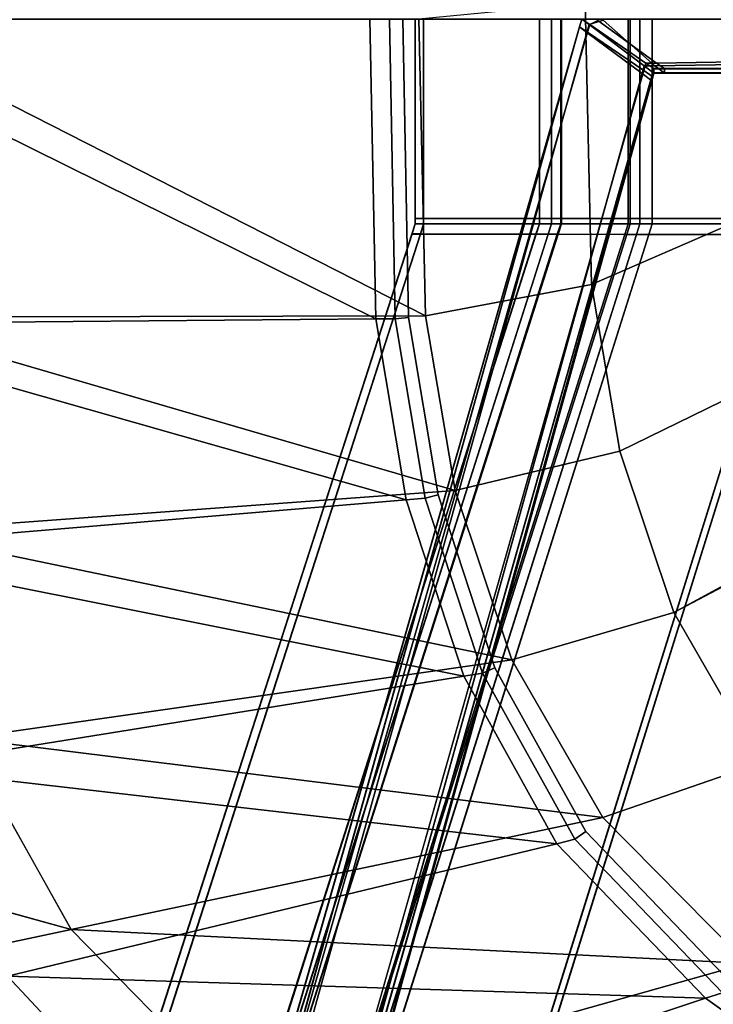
# Model space of a CAD drawing. Extents: x 0 to 1.55, y -0.75 to 0.
# Tile 16 of 77: x 0.35 to 0.43, y -0.5 to -0.38. Entities that reach past the tile are written whole.
import ezdxf

# ---------------------------------------------------------------- set-up
doc = ezdxf.new("R2010")
doc.units = 0
for name, color, linetype in [('L0_GESTELL_0', 7, 'CONTINUOUS'), ('L1_BECKEN_AUSSEN_0', 7, 'CONTINUOUS'), ('L2_BECKEN_INNEN_0', 7, 'CONTINUOUS')]:
    doc.layers.add(name, color=color, linetype=linetype)

msp = doc.modelspace()

# ---------------------------------------------------------------- linework, layer by layer
at = {"layer": 'L0_GESTELL_0', "color": 8}
for points, invisible_edges in [([(0.394484, -0.375, 0.009984), (0.394484, -0.39937, 0.008949), (0.394484, -0.39937, 0.009984), (0.394484, -0.375, 0.009984)], 9), ([(0.394484, -0.39937, 0.008949), (0.394484, -0.375, 0.009984), (0.394484, -0.375, 0.008949), (0.394484, -0.39937, 0.008949)], 9), ([(0.395505, -0.39937, 0.009984), (0.394484, -0.375, 0.009984), (0.394484, -0.39937, 0.009984), (0.395505, -0.39937, 0.009984)], 9), ([(0.394484, -0.375, 0.009984), (0.395505, -0.39937, 0.009984), (0.395505, -0.375, 0.009984), (0.394484, -0.375, 0.009984)], 9), ([(0.395505, -0.375), (0.394484, -0.39937), (0.394484, -0.375), (0.395505, -0.375)], 9), ([(0.394484, -0.39937), (0.395505, -0.375), (0.395505, -0.39937), (0.394484, -0.39937)], 9), ([(0.394484, -0.375, 0.008949), (0.394484, -0.39937, 0.00069), (0.394484, -0.39937, 0.008949), (0.394484, -0.375, 0.008949)], 9), ([(0.394484, -0.39937, 0.00069), (0.394484, -0.375, 0.008949), (0.394484, -0.375, 0.00069), (0.394484, -0.39937, 0.00069)], 9), ([(0.394484, -0.375, 0.00069), (0.394484, -0.39937), (0.394484, -0.39937, 0.00069), (0.394484, -0.375, 0.00069)], 9), ([(0.394484, -0.39937), (0.394484, -0.375, 0.00069), (0.394484, -0.375), (0.394484, -0.39937)], 9), ([(0.409652, -0.375), (0.395505, -0.39937), (0.395505, -0.375), (0.409652, -0.375)], 9), ([(0.395505, -0.39937), (0.409652, -0.375), (0.409652, -0.39937), (0.395505, -0.39937)], 9), ([(0.409652, -0.39937, 0.009984), (0.395505, -0.375, 0.009984), (0.395505, -0.39937, 0.009984), (0.409652, -0.39937, 0.009984)], 9), ([(0.395505, -0.375, 0.009984), (0.409652, -0.39937, 0.009984), (0.409652, -0.375, 0.009984), (0.395505, -0.375, 0.009984)], 9), ([(0.411156, -0.39937, 0.009984), (0.409652, -0.375, 0.009984), (0.409652, -0.39937, 0.009984), (0.411156, -0.39937, 0.009984)], 9), ([(0.409652, -0.375, 0.009984), (0.411156, -0.39937, 0.009984), (0.411156, -0.375, 0.009984), (0.409652, -0.375, 0.009984)], 9), ([(0.411156, -0.375), (0.409652, -0.39937), (0.409652, -0.375), (0.411156, -0.375)], 9), ([(0.409652, -0.39937), (0.411156, -0.375), (0.411156, -0.39937), (0.409652, -0.39937)], 9), ([(0.412361, -0.39937, 0.009984), (0.411156, -0.375, 0.009984), (0.411156, -0.39937, 0.009984), (0.412361, -0.39937, 0.009984)], 9), ([(0.411156, -0.375, 0.009984), (0.412361, -0.39937, 0.009984), (0.412361, -0.375, 0.009984), (0.411156, -0.375, 0.009984)], 9), ([(0.412261, -0.375), (0.411156, -0.39937), (0.411156, -0.375), (0.412261, -0.375)], 9), ([(0.411156, -0.39937), (0.412261, -0.375), (0.412261, -0.39937), (0.411156, -0.39937)], 9), ([(0.420505, -0.375), (0.412261, -0.39937), (0.412261, -0.375), (0.420505, -0.375)], 9), ([(0.412261, -0.39937), (0.420505, -0.375), (0.420505, -0.39937), (0.412261, -0.39937)], 9), ([(0.420756, -0.39937, 0.009984), (0.412361, -0.375, 0.009984), (0.412361, -0.39937, 0.009984), (0.420756, -0.39937, 0.009984)], 9), ([(0.412361, -0.375, 0.009984), (0.420756, -0.39937, 0.009984), (0.420756, -0.375, 0.009984), (0.412361, -0.375, 0.009984)], 9), ([(0.41484, -0.375, 0.093032), (0.414571, -0.375936, 0.093031), (0.414576, -0.375959, 0.133057), (0.41484, -0.375, 0.093032)], 8), ([(0.414839, -0.375, 0.091714), (0.415555, -0.376608, 0.091713), (0.414571, -0.375936, 0.091713), (0.414839, -0.375, 0.091714)], 9), ([(0.41484, -0.375, 0.093032), (0.414571, -0.375936, 0.091713), (0.414571, -0.375936, 0.093031), (0.41484, -0.375, 0.093032)], 9), ([(0.414571, -0.375936, 0.091713), (0.41484, -0.375, 0.093032), (0.414839, -0.375, 0.091714), (0.414571, -0.375936, 0.091713)], 9), ([(0.41484, -0.375, 0.093032), (0.414576, -0.375959, 0.133057), (0.414844, -0.375, 0.133057), (0.41484, -0.375, 0.093032)], 8), ([(0.415478, -0.376632, 0.135201), (0.414844, -0.375, 0.135202), (0.414576, -0.37596, 0.135202), (0.415478, -0.376632, 0.135201)], 9), ([(0.414844, -0.375, 0.135202), (0.414576, -0.375959, 0.133057), (0.414576, -0.37596, 0.135202), (0.414844, -0.375, 0.135202)], 9), ([(0.414576, -0.375959, 0.133057), (0.414844, -0.375, 0.135202), (0.414844, -0.375, 0.133057), (0.414576, -0.375959, 0.133057)], 9), ([(0.414839, -0.375, 0.091714), (0.416809, -0.375175, 0.091713), (0.415822, -0.375674, 0.091713), (0.414839, -0.375, 0.091714)], 9), ([(0.416809, -0.375175, 0.091713), (0.414839, -0.375, 0.091714), (0.775, -0.375, 0.091708), (0.416809, -0.375175, 0.091713)], 13), ([(0.415555, -0.376608, 0.091713), (0.414839, -0.375, 0.091714), (0.415822, -0.375674, 0.091713), (0.415555, -0.376608, 0.091713)], 9), ([(0.414844, -0.375, 0.135202), (0.417472, -0.375138, 0.135202), (0.775, -0.375, 0.135197), (0.414844, -0.375, 0.135202)], 11), ([(0.417472, -0.375138, 0.135202), (0.414844, -0.375, 0.135202), (0.415746, -0.375674, 0.135201), (0.417472, -0.375138, 0.135202)], 9), ([(0.414844, -0.375, 0.135202), (0.415478, -0.376632, 0.135201), (0.415746, -0.375674, 0.135201), (0.414844, -0.375, 0.135202)], 9), ([(0.422473, -0.380702, 0.135198), (0.417472, -0.375138, 0.135202), (0.415746, -0.375674, 0.135201), (0.422473, -0.380702, 0.135198)], 9), ([(0.416809, -0.375175, 0.091713), (0.422673, -0.380372, 0.091709), (0.415822, -0.375674, 0.091713), (0.416809, -0.375175, 0.091713)], 9), ([(0.416809, -0.375175, 0.091713), (0.775, -0.375, 0.091708), (0.423989, -0.380372, 0.091709), (0.416809, -0.375175, 0.091713)], 9), ([(0.422673, -0.380372, 0.091709), (0.416809, -0.375175, 0.091713), (0.423989, -0.380372, 0.091709), (0.422673, -0.380372, 0.091709)], 9), ([(0.775, -0.375, 0.135197), (0.417472, -0.375138, 0.135202), (0.423791, -0.380702, 0.135198), (0.775, -0.375, 0.135197)], 9), ([(0.417472, -0.375138, 0.135202), (0.422473, -0.380702, 0.135198), (0.423791, -0.380702, 0.135198), (0.417472, -0.375138, 0.135202)], 9), ([(0.421955, -0.375), (0.420505, -0.39937), (0.420505, -0.375), (0.421955, -0.375)], 9), ([(0.420505, -0.39937), (0.421955, -0.375), (0.421955, -0.39937), (0.420505, -0.39937)], 9), ([(0.421955, -0.39937, 0.009984), (0.420756, -0.375, 0.009984), (0.420756, -0.39937, 0.009984), (0.421955, -0.39937, 0.009984)], 9), ([(0.420756, -0.375, 0.009984), (0.421955, -0.39937, 0.009984), (0.421955, -0.375, 0.009984), (0.420756, -0.375, 0.009984)], 9), ([(0.423465, -0.375), (0.421955, -0.39937), (0.421955, -0.375), (0.423465, -0.375)], 9), ([(0.421955, -0.39937), (0.423465, -0.375), (0.423465, -0.39937), (0.421955, -0.39937)], 9), ([(0.423465, -0.39937, 0.009984), (0.421955, -0.375, 0.009984), (0.421955, -0.39937, 0.009984), (0.423465, -0.39937, 0.009984)], 9), ([(0.421955, -0.375, 0.009984), (0.423465, -0.39937, 0.009984), (0.423465, -0.375, 0.009984), (0.421955, -0.375, 0.009984)], 9), ([(0.441202, -0.39937, 0.009984), (0.423465, -0.375, 0.009984), (0.423465, -0.39937, 0.009984), (0.441202, -0.39937, 0.009984)], 9), ([(0.423465, -0.375, 0.009984), (0.441202, -0.39937, 0.009984), (0.441202, -0.375, 0.009984), (0.423465, -0.375, 0.009984)], 9), ([(0.441202, -0.375), (0.423465, -0.39937), (0.423465, -0.375), (0.441202, -0.375)], 9), ([(0.423465, -0.39937), (0.441202, -0.375), (0.441202, -0.39937), (0.423465, -0.39937)], 9), ([(0.424966, -0.381587, 0.135197), (0.775, -0.375, 0.135197), (0.423791, -0.380702, 0.135198), (0.424966, -0.381587, 0.135197)], 9), ([(0.775, -0.375, 0.091708), (0.424961, -0.381043, 0.091708), (0.423989, -0.380372, 0.091709), (0.775, -0.375, 0.091708)], 9), ([(0.424961, -0.381043, 0.091708), (0.775, -0.375, 0.091708), (0.775, -0.381043, 0.091708), (0.424961, -0.381043, 0.091708)], 9), ([(0.775, -0.375, 0.135197), (0.424966, -0.381587, 0.135197), (0.775, -0.381587, 0.135197), (0.775, -0.375, 0.135197)], 9), ([(0.414571, -0.375936, 0.093031), (0.347612, -0.609305, 0.09169), (0.347613, -0.609492, 0.093008), (0.414571, -0.375936, 0.093031)], 8), ([(0.414571, -0.375936, 0.091713), (0.347612, -0.609305, 0.09169), (0.414571, -0.375936, 0.093031), (0.414571, -0.375936, 0.091713)], 8), ([(0.414571, -0.375936, 0.091713), (0.348786, -0.609575, 0.091689), (0.347612, -0.609305, 0.09169), (0.414571, -0.375936, 0.091713)], 9), ([(0.414571, -0.375936, 0.093031), (0.347613, -0.609492, 0.093008), (0.414576, -0.375959, 0.133057), (0.414571, -0.375936, 0.093031)], 8), ([(0.414576, -0.375959, 0.133057), (0.347613, -0.609492, 0.093008), (0.347617, -0.615174, 0.133033), (0.414576, -0.375959, 0.133057)], 8), ([(0.414576, -0.375959, 0.133057), (0.347617, -0.615174, 0.133033), (0.414576, -0.37596, 0.135202), (0.414576, -0.375959, 0.133057)], 8), ([(0.414576, -0.37596, 0.135202), (0.347617, -0.615174, 0.133033), (0.347618, -0.615478, 0.135178), (0.414576, -0.37596, 0.135202)], 8), ([(0.348693, -0.615725, 0.135177), (0.414576, -0.37596, 0.135202), (0.347618, -0.615478, 0.135178), (0.348693, -0.615725, 0.135177)], 9), ([(0.414576, -0.37596, 0.135202), (0.348693, -0.615725, 0.135177), (0.415478, -0.376632, 0.135201), (0.414576, -0.37596, 0.135202)], 9), ([(0.348786, -0.609575, 0.091689), (0.414571, -0.375936, 0.091713), (0.415555, -0.376608, 0.091713), (0.348786, -0.609575, 0.091689)], 9), ([(0.42221, -0.381648, 0.135198), (0.415746, -0.375674, 0.135201), (0.415478, -0.376632, 0.135201), (0.42221, -0.381648, 0.135198)], 9), ([(0.415822, -0.375674, 0.091713), (0.422411, -0.381295, 0.091709), (0.415555, -0.376608, 0.091713), (0.415822, -0.375674, 0.091713)], 9), ([(0.415746, -0.375674, 0.135201), (0.42221, -0.381648, 0.135198), (0.422473, -0.380702, 0.135198), (0.415746, -0.375674, 0.135201)], 9), ([(0.422411, -0.381295, 0.091709), (0.415822, -0.375674, 0.091713), (0.422673, -0.380372, 0.091709), (0.422411, -0.381295, 0.091709)], 9), ([(0.356724, -0.617572, 0.135175), (0.415478, -0.376632, 0.135201), (0.348693, -0.615725, 0.135177), (0.356724, -0.617572, 0.135175)], 9), ([(0.415555, -0.376608, 0.091713), (0.356964, -0.611453, 0.091685), (0.348786, -0.609575, 0.091689), (0.415555, -0.376608, 0.091713)], 9), ([(0.415478, -0.376632, 0.135201), (0.356724, -0.617572, 0.135175), (0.42221, -0.381648, 0.135198), (0.415478, -0.376632, 0.135201)], 9), ([(0.356964, -0.611453, 0.091685), (0.415555, -0.376608, 0.091713), (0.422411, -0.381295, 0.091709), (0.356964, -0.611453, 0.091685)], 9), ([(0.422411, -0.381295, 0.091709), (0.358132, -0.611721, 0.091685), (0.356964, -0.611453, 0.091685), (0.422411, -0.381295, 0.091709)], 9), ([(0.358132, -0.611721, 0.091685), (0.422411, -0.381295, 0.091709), (0.42339, -0.381964, 0.091708), (0.358132, -0.611721, 0.091685)], 9), ([(0.423395, -0.38253, 0.135197), (0.422473, -0.380702, 0.135198), (0.42221, -0.381648, 0.135198), (0.423395, -0.38253, 0.135197)], 9), ([(0.422673, -0.380372, 0.091709), (0.42339, -0.381964, 0.091708), (0.422411, -0.381295, 0.091709), (0.422673, -0.380372, 0.091709)], 9), ([(0.423657, -0.381587, 0.135197), (0.423791, -0.380702, 0.135198), (0.422473, -0.380702, 0.135198), (0.423657, -0.381587, 0.135197)], 9), ([(0.422473, -0.380702, 0.135198), (0.423395, -0.38253, 0.135197), (0.423657, -0.381587, 0.135197), (0.422473, -0.380702, 0.135198)], 9), ([(0.423989, -0.380372, 0.091709), (0.423652, -0.381043, 0.091708), (0.422673, -0.380372, 0.091709), (0.423989, -0.380372, 0.091709)], 9), ([(0.42339, -0.381964, 0.091708), (0.422673, -0.380372, 0.091709), (0.423652, -0.381043, 0.091708), (0.42339, -0.381964, 0.091708)], 9), ([(0.423652, -0.381059, 0.093026), (0.42339, -0.381964, 0.091708), (0.423652, -0.381043, 0.091708), (0.423652, -0.381059, 0.093026)], 9), ([(0.423656, -0.38156, 0.133053), (0.42339, -0.381981, 0.093026), (0.423652, -0.381059, 0.093026), (0.423656, -0.38156, 0.133053)], 9), ([(0.42339, -0.381964, 0.091708), (0.423652, -0.381059, 0.093026), (0.42339, -0.381981, 0.093026), (0.42339, -0.381964, 0.091708)], 9), ([(0.423652, -0.381043, 0.091708), (0.423989, -0.380372, 0.091709), (0.424961, -0.381043, 0.091708), (0.423652, -0.381043, 0.091708)], 9), ([(0.424961, -0.381059, 0.093026), (0.423652, -0.381043, 0.091708), (0.424961, -0.381043, 0.091708), (0.424961, -0.381059, 0.093026)], 9), ([(0.423652, -0.381043, 0.091708), (0.424961, -0.381059, 0.093026), (0.423652, -0.381059, 0.093026), (0.423652, -0.381043, 0.091708)], 9), ([(0.424966, -0.38156, 0.133053), (0.423652, -0.381059, 0.093026), (0.424961, -0.381059, 0.093026), (0.424966, -0.38156, 0.133053)], 9), ([(0.423652, -0.381059, 0.093026), (0.424966, -0.38156, 0.133053), (0.423656, -0.38156, 0.133053), (0.423652, -0.381059, 0.093026)], 9), ([(0.423791, -0.380702, 0.135198), (0.423657, -0.381587, 0.135197), (0.424966, -0.381587, 0.135197), (0.423791, -0.380702, 0.135198)], 9), ([(0.775, -0.381059, 0.093026), (0.424961, -0.381043, 0.091708), (0.775, -0.381043, 0.091708), (0.775, -0.381059, 0.093026)], 9), ([(0.424961, -0.381043, 0.091708), (0.775, -0.381059, 0.093026), (0.424961, -0.381059, 0.093026), (0.424961, -0.381043, 0.091708)], 9), ([(0.775, -0.38156, 0.133053), (0.424961, -0.381059, 0.093026), (0.775, -0.381059, 0.093026), (0.775, -0.38156, 0.133053)], 9), ([(0.424961, -0.381059, 0.093026), (0.775, -0.38156, 0.133053), (0.424966, -0.38156, 0.133053), (0.424961, -0.381059, 0.093026)], 9), ([(0.358137, -0.617897, 0.135174), (0.42221, -0.381648, 0.135198), (0.356724, -0.617572, 0.135175), (0.358137, -0.617897, 0.135174)], 9), ([(0.42339, -0.381964, 0.091708), (0.358132, -0.611908, 0.093003), (0.358132, -0.611721, 0.091685), (0.42339, -0.381964, 0.091708)], 8), ([(0.42339, -0.381964, 0.091708), (0.42339, -0.381981, 0.093026), (0.358132, -0.611908, 0.093003), (0.42339, -0.381964, 0.091708)], 8), ([(0.42339, -0.381981, 0.093026), (0.358137, -0.617592, 0.13303), (0.358132, -0.611908, 0.093003), (0.42339, -0.381981, 0.093026)], 8), ([(0.42221, -0.381648, 0.135198), (0.358137, -0.617897, 0.135174), (0.423395, -0.38253, 0.135197), (0.42221, -0.381648, 0.135198)], 9), ([(0.42339, -0.381981, 0.093026), (0.423395, -0.382503, 0.133053), (0.358137, -0.617592, 0.13303), (0.42339, -0.381981, 0.093026)], 8), ([(0.423395, -0.382503, 0.133053), (0.358137, -0.617897, 0.135174), (0.358137, -0.617592, 0.13303), (0.423395, -0.382503, 0.133053)], 8), ([(0.423395, -0.382503, 0.133053), (0.423395, -0.38253, 0.135197), (0.358137, -0.617897, 0.135174), (0.423395, -0.382503, 0.133053)], 8), ([(0.42339, -0.381981, 0.093026), (0.423656, -0.38156, 0.133053), (0.423395, -0.382503, 0.133053), (0.42339, -0.381981, 0.093026)], 9), ([(0.423657, -0.381587, 0.135197), (0.423395, -0.382503, 0.133053), (0.423656, -0.38156, 0.133053), (0.423657, -0.381587, 0.135197)], 9), ([(0.423395, -0.382503, 0.133053), (0.423657, -0.381587, 0.135197), (0.423395, -0.38253, 0.135197), (0.423395, -0.382503, 0.133053)], 9), ([(0.424966, -0.381587, 0.135197), (0.423656, -0.38156, 0.133053), (0.424966, -0.38156, 0.133053), (0.424966, -0.381587, 0.135197)], 9), ([(0.423656, -0.38156, 0.133053), (0.424966, -0.381587, 0.135197), (0.423657, -0.381587, 0.135197), (0.423656, -0.38156, 0.133053)], 9), ([(0.775, -0.381587, 0.135197), (0.424966, -0.38156, 0.133053), (0.775, -0.38156, 0.133053), (0.775, -0.381587, 0.135197)], 9), ([(0.424966, -0.38156, 0.133053), (0.775, -0.381587, 0.135197), (0.424966, -0.381587, 0.135197), (0.424966, -0.38156, 0.133053)], 9), ([(0.394484, -0.39937, 0.00069), (0.394484, -0.4), (0.394484, -0.4, 0.00069), (0.394484, -0.39937, 0.00069)], 9), ([(0.394484, -0.4), (0.394484, -0.39937, 0.00069), (0.394484, -0.39937), (0.394484, -0.4)], 9), ([(0.394484, -0.39937, 0.008949), (0.394484, -0.4, 0.00069), (0.394484, -0.4, 0.008949), (0.394484, -0.39937, 0.008949)], 9), ([(0.394484, -0.4, 0.00069), (0.394484, -0.39937, 0.008949), (0.394484, -0.39937, 0.00069), (0.394484, -0.4, 0.00069)], 9), ([(0.395505, -0.39937), (0.394484, -0.4), (0.394484, -0.39937), (0.395505, -0.39937)], 9), ([(0.394484, -0.4), (0.395505, -0.39937), (0.395505, -0.4), (0.394484, -0.4)], 9), ([(0.395505, -0.4, 0.009984), (0.394484, -0.39937, 0.009984), (0.394484, -0.4, 0.009984), (0.395505, -0.4, 0.009984)], 9), ([(0.394484, -0.39937, 0.009984), (0.395505, -0.4, 0.009984), (0.395505, -0.39937, 0.009984), (0.394484, -0.39937, 0.009984)], 9), ([(0.394484, -0.39937, 0.009984), (0.394484, -0.4, 0.008949), (0.394484, -0.4, 0.009984), (0.394484, -0.39937, 0.009984)], 9), ([(0.394484, -0.4, 0.008949), (0.394484, -0.39937, 0.009984), (0.394484, -0.39937, 0.008949), (0.394484, -0.4, 0.008949)], 9), ([(0.409652, -0.4, 0.009984), (0.395505, -0.39937, 0.009984), (0.395505, -0.4, 0.009984), (0.409652, -0.4, 0.009984)], 9), ([(0.395505, -0.39937, 0.009984), (0.409652, -0.4, 0.009984), (0.409652, -0.39937, 0.009984), (0.395505, -0.39937, 0.009984)], 9), ([(0.409652, -0.39937), (0.395505, -0.4), (0.395505, -0.39937), (0.409652, -0.39937)], 9), ([(0.395505, -0.4), (0.409652, -0.39937), (0.409652, -0.4), (0.395505, -0.4)], 9), ([(0.411156, -0.39937), (0.409652, -0.4), (0.409652, -0.39937), (0.411156, -0.39937)], 9), ([(0.409652, -0.4), (0.411156, -0.39937), (0.411156, -0.4), (0.409652, -0.4)], 9), ([(0.411156, -0.4, 0.009984), (0.409652, -0.39937, 0.009984), (0.409652, -0.4, 0.009984), (0.411156, -0.4, 0.009984)], 9), ([(0.409652, -0.39937, 0.009984), (0.411156, -0.4, 0.009984), (0.411156, -0.39937, 0.009984), (0.409652, -0.39937, 0.009984)], 9), ([(0.412361, -0.4, 0.009984), (0.411156, -0.39937, 0.009984), (0.411156, -0.4, 0.009984), (0.412361, -0.4, 0.009984)], 9), ([(0.411156, -0.39937, 0.009984), (0.412361, -0.4, 0.009984), (0.412361, -0.39937, 0.009984), (0.411156, -0.39937, 0.009984)], 9), ([(0.412261, -0.39937), (0.411156, -0.4), (0.411156, -0.39937), (0.412261, -0.39937)], 9), ([(0.411156, -0.4), (0.412261, -0.39937), (0.412261, -0.4), (0.411156, -0.4)], 9), ([(0.420505, -0.39937), (0.412261, -0.4), (0.412261, -0.39937), (0.420505, -0.39937)], 9), ([(0.412261, -0.4), (0.420505, -0.39937), (0.420505, -0.4), (0.412261, -0.4)], 9), ([(0.420756, -0.4, 0.009984), (0.412361, -0.39937, 0.009984), (0.412361, -0.4, 0.009984), (0.420756, -0.4, 0.009984)], 9), ([(0.412361, -0.39937, 0.009984), (0.420756, -0.4, 0.009984), (0.420756, -0.39937, 0.009984), (0.412361, -0.39937, 0.009984)], 9), ([(0.421955, -0.39937), (0.420505, -0.4), (0.420505, -0.39937), (0.421955, -0.39937)], 9), ([(0.420505, -0.4), (0.421955, -0.39937), (0.421955, -0.4), (0.420505, -0.4)], 9), ([(0.421955, -0.4, 0.009984), (0.420756, -0.39937, 0.009984), (0.420756, -0.4, 0.009984), (0.421955, -0.4, 0.009984)], 9), ([(0.420756, -0.39937, 0.009984), (0.421955, -0.4, 0.009984), (0.421955, -0.39937, 0.009984), (0.420756, -0.39937, 0.009984)], 9), ([(0.423465, -0.4, 0.009984), (0.421955, -0.39937, 0.009984), (0.421955, -0.4, 0.009984), (0.423465, -0.4, 0.009984)], 9), ([(0.421955, -0.39937, 0.009984), (0.423465, -0.4, 0.009984), (0.423465, -0.39937, 0.009984), (0.421955, -0.39937, 0.009984)], 9), ([(0.423465, -0.39937), (0.421955, -0.4), (0.421955, -0.39937), (0.423465, -0.39937)], 9), ([(0.421955, -0.4), (0.423465, -0.39937), (0.423465, -0.4), (0.421955, -0.4)], 9), ([(0.441202, -0.39937), (0.423465, -0.4), (0.423465, -0.39937), (0.441202, -0.39937)], 9), ([(0.423465, -0.4), (0.441202, -0.39937), (0.441202, -0.4), (0.423465, -0.4)], 9), ([(0.441202, -0.4, 0.009984), (0.423465, -0.39937, 0.009984), (0.423465, -0.4, 0.009984), (0.441202, -0.4, 0.009984)], 9), ([(0.423465, -0.39937, 0.009984), (0.441202, -0.4, 0.009984), (0.441202, -0.39937, 0.009984), (0.423465, -0.39937, 0.009984)], 9), ([(0.394079, -0.401254, 0.00069), (0.394484, -0.4), (0.394079, -0.401255), (0.394079, -0.401254, 0.00069)], 9), ([(0.394484, -0.4), (0.394079, -0.401254, 0.00069), (0.394484, -0.4, 0.00069), (0.394484, -0.4)], 9), ([(0.394081, -0.401249, 0.008949), (0.394484, -0.4, 0.00069), (0.394079, -0.401254, 0.00069), (0.394081, -0.401249, 0.008949)], 9), ([(0.394484, -0.4), (0.3951, -0.401257), (0.394079, -0.401255), (0.394484, -0.4)], 9), ([(0.394484, -0.4, 0.00069), (0.394081, -0.401249, 0.008949), (0.394484, -0.4, 0.008949), (0.394484, -0.4, 0.00069)], 9), ([(0.395102, -0.40125, 0.009984), (0.394484, -0.4, 0.009984), (0.394081, -0.401248, 0.009984), (0.395102, -0.40125, 0.009984)], 9), ([(0.394081, -0.401248, 0.009984), (0.394484, -0.4, 0.008949), (0.394081, -0.401249, 0.008949), (0.394081, -0.401248, 0.009984)], 9), ([(0.394484, -0.4, 0.008949), (0.394081, -0.401248, 0.009984), (0.394484, -0.4, 0.009984), (0.394484, -0.4, 0.008949)], 9), ([(0.3951, -0.401257), (0.394484, -0.4), (0.395505, -0.4), (0.3951, -0.401257)], 9), ([(0.394484, -0.4, 0.009984), (0.395102, -0.40125, 0.009984), (0.395505, -0.4, 0.009984), (0.394484, -0.4, 0.009984)], 9), ([(0.395505, -0.4), (0.409242, -0.401284), (0.3951, -0.401257), (0.395505, -0.4)], 9), ([(0.409243, -0.401277, 0.009984), (0.395505, -0.4, 0.009984), (0.395102, -0.40125, 0.009984), (0.409243, -0.401277, 0.009984)], 9), ([(0.395505, -0.4, 0.009984), (0.409243, -0.401277, 0.009984), (0.409652, -0.4, 0.009984), (0.395505, -0.4, 0.009984)], 9), ([(0.409242, -0.401284), (0.395505, -0.4), (0.409652, -0.4), (0.409242, -0.401284)], 9), ([(0.409652, -0.4), (0.410746, -0.401286), (0.409242, -0.401284), (0.409652, -0.4)], 9), ([(0.410748, -0.40128, 0.009984), (0.409652, -0.4, 0.009984), (0.409243, -0.401277, 0.009984), (0.410748, -0.40128, 0.009984)], 9), ([(0.410746, -0.401286), (0.409652, -0.4), (0.411156, -0.4), (0.410746, -0.401286)], 9), ([(0.409652, -0.4, 0.009984), (0.410748, -0.40128, 0.009984), (0.411156, -0.4, 0.009984), (0.409652, -0.4, 0.009984)], 9), ([(0.411156, -0.4), (0.41185, -0.401288), (0.410746, -0.401286), (0.411156, -0.4)], 9), ([(0.411952, -0.401282, 0.009984), (0.411156, -0.4, 0.009984), (0.410748, -0.40128, 0.009984), (0.411952, -0.401282, 0.009984)], 9), ([(0.411156, -0.4, 0.009984), (0.411952, -0.401282, 0.009984), (0.412361, -0.4, 0.009984), (0.411156, -0.4, 0.009984)], 9), ([(0.41185, -0.401288), (0.411156, -0.4), (0.412261, -0.4), (0.41185, -0.401288)], 9), ([(0.412261, -0.4), (0.420092, -0.401304), (0.41185, -0.401288), (0.412261, -0.4)], 9), ([(0.420344, -0.401298, 0.009984), (0.412361, -0.4, 0.009984), (0.411952, -0.401282, 0.009984), (0.420344, -0.401298, 0.009984)], 9), ([(0.420092, -0.401304), (0.412261, -0.4), (0.420505, -0.4), (0.420092, -0.401304)], 9), ([(0.412361, -0.4, 0.009984), (0.420344, -0.401298, 0.009984), (0.420756, -0.4, 0.009984), (0.412361, -0.4, 0.009984)], 9), ([(0.420505, -0.4), (0.421542, -0.401307), (0.420092, -0.401304), (0.420505, -0.4)], 9), ([(0.421543, -0.401301, 0.009984), (0.420756, -0.4, 0.009984), (0.420344, -0.401298, 0.009984), (0.421543, -0.401301, 0.009984)], 9), ([(0.421542, -0.401307), (0.420505, -0.4), (0.421955, -0.4), (0.421542, -0.401307)], 9), ([(0.420756, -0.4, 0.009984), (0.421543, -0.401301, 0.009984), (0.421955, -0.4, 0.009984), (0.420756, -0.4, 0.009984)], 9), ([(0.421955, -0.4), (0.423051, -0.40131), (0.421542, -0.401307), (0.421955, -0.4)], 9), ([(0.423052, -0.401303, 0.009984), (0.421955, -0.4, 0.009984), (0.421543, -0.401301, 0.009984), (0.423052, -0.401303, 0.009984)], 9), ([(0.421955, -0.4, 0.009984), (0.423052, -0.401303, 0.009984), (0.423465, -0.4, 0.009984), (0.421955, -0.4, 0.009984)], 9), ([(0.423051, -0.40131), (0.421955, -0.4), (0.423465, -0.4), (0.423051, -0.40131)], 9), ([(0.423465, -0.4), (0.440782, -0.401344), (0.423051, -0.40131), (0.423465, -0.4)], 9), ([(0.440783, -0.401337, 0.009984), (0.423465, -0.4, 0.009984), (0.423052, -0.401303, 0.009984), (0.440783, -0.401337, 0.009984)], 9), ([(0.440782, -0.401344), (0.423465, -0.4), (0.441202, -0.4), (0.440782, -0.401344)], 9), ([(0.423465, -0.4, 0.009984), (0.440783, -0.401337, 0.009984), (0.441202, -0.4, 0.009984), (0.423465, -0.4, 0.009984)], 9), ([(0.353214, -0.527941, 0.000688), (0.394079, -0.401255), (0.353203, -0.527989), (0.353214, -0.527941, 0.000688)], 9), ([(0.394079, -0.401255), (0.354191, -0.528187), (0.353203, -0.527989), (0.394079, -0.401255)], 9), ([(0.394079, -0.401255), (0.353214, -0.527941, 0.000688), (0.394079, -0.401254, 0.00069), (0.394079, -0.401255)], 9), ([(0.394079, -0.401254, 0.00069), (0.353214, -0.527941, 0.000688), (0.353345, -0.527369, 0.008924), (0.394079, -0.401254, 0.00069)], 8), ([(0.394081, -0.401249, 0.008949), (0.394079, -0.401254, 0.00069), (0.353345, -0.527369, 0.008924), (0.394081, -0.401249, 0.008949)], 8), ([(0.353361, -0.527297, 0.009956), (0.394081, -0.401249, 0.008949), (0.353345, -0.527369, 0.008924), (0.353361, -0.527297, 0.009956)], 9), ([(0.394081, -0.401249, 0.008949), (0.353361, -0.527297, 0.009956), (0.394081, -0.401248, 0.009984), (0.394081, -0.401249, 0.008949)], 9), ([(0.354349, -0.527497, 0.009956), (0.394081, -0.401248, 0.009984), (0.353361, -0.527297, 0.009956), (0.354349, -0.527497, 0.009956)], 9), ([(0.354191, -0.528187), (0.394079, -0.401255), (0.3951, -0.401257), (0.354191, -0.528187)], 9), ([(0.3951, -0.401257), (0.367874, -0.530934), (0.354191, -0.528187), (0.3951, -0.401257)], 9), ([(0.394081, -0.401248, 0.009984), (0.354349, -0.527497, 0.009956), (0.395102, -0.40125, 0.009984), (0.394081, -0.401248, 0.009984)], 9), ([(0.368027, -0.530263, 0.009957), (0.395102, -0.40125, 0.009984), (0.354349, -0.527497, 0.009956), (0.368027, -0.530263, 0.009957)], 9), ([(0.367874, -0.530934), (0.3951, -0.401257), (0.409242, -0.401284), (0.367874, -0.530934)], 9), ([(0.409242, -0.401284), (0.36933, -0.531226), (0.367874, -0.530934), (0.409242, -0.401284)], 9), ([(0.395102, -0.40125, 0.009984), (0.368027, -0.530263, 0.009957), (0.409243, -0.401277, 0.009984), (0.395102, -0.40125, 0.009984)], 9), ([(0.369482, -0.530557, 0.009958), (0.409243, -0.401277, 0.009984), (0.368027, -0.530263, 0.009957), (0.369482, -0.530557, 0.009958)], 9), ([(0.36933, -0.531226), (0.409242, -0.401284), (0.410746, -0.401286), (0.36933, -0.531226)], 9), ([(0.410746, -0.401286), (0.370398, -0.53144), (0.36933, -0.531226), (0.410746, -0.401286)], 9), ([(0.409243, -0.401277, 0.009984), (0.369482, -0.530557, 0.009958), (0.410748, -0.40128, 0.009984), (0.409243, -0.401277, 0.009984)], 9), ([(0.370647, -0.530793, 0.009958), (0.410748, -0.40128, 0.009984), (0.369482, -0.530557, 0.009958), (0.370647, -0.530793, 0.009958)], 9), ([(0.370398, -0.53144), (0.410746, -0.401286), (0.41185, -0.401288), (0.370398, -0.53144)], 9), ([(0.41185, -0.401288), (0.378372, -0.533041), (0.370398, -0.53144), (0.41185, -0.401288)], 9), ([(0.410748, -0.40128, 0.009984), (0.370647, -0.530793, 0.009958), (0.411952, -0.401282, 0.009984), (0.410748, -0.40128, 0.009984)], 9), ([(0.378764, -0.532435, 0.009959), (0.411952, -0.401282, 0.009984), (0.370647, -0.530793, 0.009958), (0.378764, -0.532435, 0.009959)], 9), ([(0.378372, -0.533041), (0.41185, -0.401288), (0.420092, -0.401304), (0.378372, -0.533041)], 9), ([(0.420092, -0.401304), (0.379775, -0.533323), (0.378372, -0.533041), (0.420092, -0.401304)], 9), ([(0.411952, -0.401282, 0.009984), (0.378764, -0.532435, 0.009959), (0.420344, -0.401298, 0.009984), (0.411952, -0.401282, 0.009984)], 9), ([(0.379924, -0.532669, 0.009959), (0.420344, -0.401298, 0.009984), (0.378764, -0.532435, 0.009959), (0.379924, -0.532669, 0.009959)], 9), ([(0.379775, -0.533323), (0.420092, -0.401304), (0.421542, -0.401307), (0.379775, -0.533323)], 9), ([(0.421542, -0.401307), (0.381235, -0.533616), (0.379775, -0.533323), (0.421542, -0.401307)], 9), ([(0.420344, -0.401298, 0.009984), (0.379924, -0.532669, 0.009959), (0.421543, -0.401301, 0.009984), (0.420344, -0.401298, 0.009984)], 9), ([(0.381383, -0.532964, 0.009959), (0.421543, -0.401301, 0.009984), (0.379924, -0.532669, 0.009959), (0.381383, -0.532964, 0.009959)], 9), ([(0.381235, -0.533616), (0.421542, -0.401307), (0.423051, -0.40131), (0.381235, -0.533616)], 9), ([(0.423051, -0.40131), (0.39839, -0.53706), (0.381235, -0.533616), (0.423051, -0.40131)], 9), ([(0.421543, -0.401301, 0.009984), (0.381383, -0.532964, 0.009959), (0.423052, -0.401303, 0.009984), (0.421543, -0.401301, 0.009984)], 9), ([(0.398533, -0.536433, 0.009961), (0.423052, -0.401303, 0.009984), (0.381383, -0.532964, 0.009959), (0.398533, -0.536433, 0.009961)], 9), ([(0.39839, -0.53706), (0.423051, -0.40131), (0.440782, -0.401344), (0.39839, -0.53706)], 9), ([(0.440782, -0.401344), (0.399209, -0.537224), (0.39839, -0.53706), (0.440782, -0.401344)], 9), ([(0.423052, -0.401303, 0.009984), (0.398533, -0.536433, 0.009961), (0.440783, -0.401337, 0.009984), (0.423052, -0.401303, 0.009984)], 9), ([(0.399352, -0.536598, 0.009961), (0.440783, -0.401337, 0.009984), (0.398533, -0.536433, 0.009961), (0.399352, -0.536598, 0.009961)], 9), ([(0.399209, -0.537224), (0.440782, -0.401344), (0.441628, -0.401345), (0.399209, -0.537224)], 9), ([(0.441628, -0.401345), (0.399219, -0.537181, 0.000689), (0.399209, -0.537224), (0.441628, -0.401345)], 9), ([(0.44163, -0.40134, 0.008949), (0.399219, -0.537181, 0.000689), (0.441628, -0.401345, 0.00069), (0.44163, -0.40134, 0.008949)], 8), ([(0.44163, -0.40134, 0.008949), (0.399337, -0.536663, 0.008928), (0.399219, -0.537181, 0.000689), (0.44163, -0.40134, 0.008949)], 8), ([(0.399219, -0.537181, 0.000689), (0.441628, -0.401345), (0.441628, -0.401345, 0.00069), (0.399219, -0.537181, 0.000689)], 9), ([(0.44163, -0.40134, 0.008949), (0.399352, -0.536598, 0.009961), (0.399337, -0.536663, 0.008928), (0.44163, -0.40134, 0.008949)], 9), ([(0.440783, -0.401337, 0.009984), (0.399352, -0.536598, 0.009961), (0.44163, -0.401339, 0.009984), (0.440783, -0.401337, 0.009984)], 9), ([(0.399352, -0.536598, 0.009961), (0.44163, -0.40134, 0.008949), (0.44163, -0.401339, 0.009984), (0.399352, -0.536598, 0.009961)], 9)]:
    msp.add_3dface(points, dxfattribs=dict(at, invisible_edges=invisible_edges))
at = {"layer": 'L1_BECKEN_AUSSEN_0', "color": 153}
for points, invisible_edges in [([(0.389665, -0.41163, 0.13911), (0.317801, -0.41224, 0.165718), (0.315634, -0.375, 0.166366), (0.389665, -0.41163, 0.13911)], 8), ([(0.389665, -0.41163, 0.13911), (0.315634, -0.375, 0.166366), (0.388925, -0.375, 0.139131), (0.389665, -0.41163, 0.13911)], 8), ([(0.39133, -0.375, 0.138237), (0.389665, -0.41163, 0.13911), (0.388925, -0.375, 0.139131), (0.39133, -0.375, 0.138237)], 9), ([(0.389665, -0.41163, 0.13911), (0.39133, -0.375, 0.138237), (0.392023, -0.41161, 0.138237), (0.389665, -0.41163, 0.13911)], 9), ([(0.392947, -0.375, 0.126787), (0.392023, -0.41161, 0.126787), (0.39133, -0.375, 0.126787), (0.392947, -0.375, 0.126787)], 9), ([(0.39133, -0.375, 0.136708), (0.392023, -0.41161, 0.127963), (0.392023, -0.41161, 0.136708), (0.39133, -0.375, 0.136708)], 9), ([(0.392023, -0.41161, 0.127963), (0.39133, -0.375, 0.136708), (0.39133, -0.375, 0.127963), (0.392023, -0.41161, 0.127963)], 9), ([(0.39133, -0.375, 0.138237), (0.392023, -0.41161, 0.136708), (0.392023, -0.41161, 0.138237), (0.39133, -0.375, 0.138237)], 9), ([(0.392023, -0.41161, 0.136708), (0.39133, -0.375, 0.138237), (0.39133, -0.375, 0.136708), (0.392023, -0.41161, 0.136708)], 9), ([(0.39133, -0.375, 0.127963), (0.392023, -0.41161, 0.126787), (0.392023, -0.41161, 0.127963), (0.39133, -0.375, 0.127963)], 9), ([(0.392023, -0.41161, 0.126787), (0.39133, -0.375, 0.127963), (0.39133, -0.375, 0.126787), (0.392023, -0.41161, 0.126787)], 9), ([(0.392023, -0.41161, 0.126787), (0.392947, -0.375, 0.126787), (0.393637, -0.411461, 0.126787), (0.392023, -0.41161, 0.126787)], 9), ([(0.775, -0.375, 0.126787), (0.393637, -0.411461, 0.126787), (0.392947, -0.375, 0.126787), (0.775, -0.375, 0.126787)], 9), ([(0.393637, -0.411461, 0.126787), (0.775, -0.375, 0.126787), (0.397266, -0.43314, 0.126787), (0.393637, -0.411461, 0.126787)], 11), ([(0.397266, -0.43314, 0.126787), (0.775, -0.375, 0.126787), (0.40419, -0.454254, 0.126787), (0.397266, -0.43314, 0.126787)], 11), ([(0.40419, -0.454254, 0.126787), (0.775, -0.375, 0.126787), (0.415318, -0.474246, 0.126787), (0.40419, -0.454254, 0.126787)], 11), ([(0.415318, -0.474246, 0.126787), (0.775, -0.375, 0.126787), (0.433114, -0.492732, 0.126787), (0.415318, -0.474246, 0.126787)], 11), ([(0.393359, -0.433722, 0.13911), (0.317801, -0.41224, 0.165718), (0.389665, -0.41163, 0.13911), (0.393359, -0.433722, 0.13911)], 8), ([(0.393359, -0.433722, 0.13911), (0.322274, -0.439699, 0.165718), (0.317801, -0.41224, 0.165718), (0.393359, -0.433722, 0.13911)], 8), ([(0.392023, -0.41161, 0.138237), (0.393359, -0.433722, 0.13911), (0.389665, -0.41163, 0.13911), (0.392023, -0.41161, 0.138237)], 9), ([(0.393637, -0.411461, 0.126787), (0.395692, -0.433526, 0.126787), (0.392023, -0.41161, 0.126787), (0.393637, -0.411461, 0.126787)], 9), ([(0.392023, -0.41161, 0.136708), (0.395692, -0.433526, 0.127963), (0.395692, -0.433526, 0.136708), (0.392023, -0.41161, 0.136708)], 9), ([(0.395692, -0.433526, 0.127963), (0.392023, -0.41161, 0.136708), (0.392023, -0.41161, 0.127963), (0.395692, -0.433526, 0.127963)], 9), ([(0.392023, -0.41161, 0.138237), (0.395692, -0.433526, 0.136708), (0.395692, -0.433526, 0.138237), (0.392023, -0.41161, 0.138237)], 9), ([(0.395692, -0.433526, 0.136708), (0.392023, -0.41161, 0.138237), (0.392023, -0.41161, 0.136708), (0.395692, -0.433526, 0.136708)], 9), ([(0.392023, -0.41161, 0.127963), (0.395692, -0.433526, 0.126787), (0.395692, -0.433526, 0.127963), (0.392023, -0.41161, 0.127963)], 9), ([(0.395692, -0.433526, 0.126787), (0.392023, -0.41161, 0.127963), (0.392023, -0.41161, 0.126787), (0.395692, -0.433526, 0.126787)], 9), ([(0.393359, -0.433722, 0.13911), (0.392023, -0.41161, 0.138237), (0.395692, -0.433526, 0.138237), (0.393359, -0.433722, 0.13911)], 9), ([(0.395692, -0.433526, 0.126787), (0.393637, -0.411461, 0.126787), (0.397266, -0.43314, 0.126787), (0.395692, -0.433526, 0.126787)], 9), ([(0.400418, -0.455271, 0.13911), (0.322274, -0.439699, 0.165718), (0.393359, -0.433722, 0.13911), (0.400418, -0.455271, 0.13911)], 8), ([(0.395692, -0.433526, 0.138237), (0.400418, -0.455271, 0.13911), (0.393359, -0.433722, 0.13911), (0.395692, -0.433526, 0.138237)], 9), ([(0.397266, -0.43314, 0.126787), (0.402702, -0.454903, 0.126787), (0.395692, -0.433526, 0.126787), (0.397266, -0.43314, 0.126787)], 9), ([(0.395692, -0.433526, 0.136708), (0.402702, -0.454903, 0.127963), (0.402702, -0.454903, 0.136708), (0.395692, -0.433526, 0.136708)], 9), ([(0.402702, -0.454903, 0.127963), (0.395692, -0.433526, 0.136708), (0.395692, -0.433526, 0.127963), (0.402702, -0.454903, 0.127963)], 9), ([(0.395692, -0.433526, 0.138237), (0.402702, -0.454903, 0.136708), (0.402702, -0.454903, 0.138237), (0.395692, -0.433526, 0.138237)], 9), ([(0.402702, -0.454903, 0.136708), (0.395692, -0.433526, 0.138237), (0.395692, -0.433526, 0.136708), (0.402702, -0.454903, 0.136708)], 9), ([(0.395692, -0.433526, 0.127963), (0.402702, -0.454903, 0.126787), (0.402702, -0.454903, 0.127963), (0.395692, -0.433526, 0.127963)], 9), ([(0.402702, -0.454903, 0.126787), (0.395692, -0.433526, 0.127963), (0.395692, -0.433526, 0.126787), (0.402702, -0.454903, 0.126787)], 9), ([(0.400418, -0.455271, 0.13911), (0.395692, -0.433526, 0.138237), (0.402702, -0.454903, 0.138237), (0.400418, -0.455271, 0.13911)], 9), ([(0.402702, -0.454903, 0.126787), (0.397266, -0.43314, 0.126787), (0.40419, -0.454254, 0.126787), (0.402702, -0.454903, 0.126787)], 9), ([(0.400418, -0.455271, 0.13911), (0.33082, -0.466481, 0.165718), (0.322274, -0.439699, 0.165718), (0.400418, -0.455271, 0.13911)], 8), ([(0.40419, -0.454254, 0.126787), (0.414008, -0.475213, 0.126787), (0.402702, -0.454903, 0.126787), (0.40419, -0.454254, 0.126787)], 9), ([(0.414008, -0.475213, 0.126787), (0.40419, -0.454254, 0.126787), (0.415318, -0.474246, 0.126787), (0.414008, -0.475213, 0.126787)], 9), ([(0.411802, -0.475745, 0.13911), (0.33082, -0.466481, 0.165718), (0.400418, -0.455271, 0.13911), (0.411802, -0.475745, 0.13911)], 8), ([(0.402702, -0.454903, 0.138237), (0.411802, -0.475745, 0.13911), (0.400418, -0.455271, 0.13911), (0.402702, -0.454903, 0.138237)], 9), ([(0.402702, -0.454903, 0.136708), (0.414008, -0.475213, 0.127963), (0.414008, -0.475213, 0.136708), (0.402702, -0.454903, 0.136708)], 9), ([(0.414008, -0.475213, 0.127963), (0.402702, -0.454903, 0.136708), (0.402702, -0.454903, 0.127963), (0.414008, -0.475213, 0.127963)], 9), ([(0.402702, -0.454903, 0.138237), (0.414008, -0.475213, 0.136708), (0.414008, -0.475213, 0.138237), (0.402702, -0.454903, 0.138237)], 9), ([(0.414008, -0.475213, 0.136708), (0.402702, -0.454903, 0.138237), (0.402702, -0.454903, 0.136708), (0.414008, -0.475213, 0.136708)], 9), ([(0.402702, -0.454903, 0.127963), (0.414008, -0.475213, 0.126787), (0.414008, -0.475213, 0.127963), (0.402702, -0.454903, 0.127963)], 9), ([(0.414008, -0.475213, 0.126787), (0.402702, -0.454903, 0.127963), (0.402702, -0.454903, 0.126787), (0.414008, -0.475213, 0.126787)], 9), ([(0.411802, -0.475745, 0.13911), (0.402702, -0.454903, 0.138237), (0.414008, -0.475213, 0.138237), (0.411802, -0.475745, 0.13911)], 9), ([(0.411802, -0.475745, 0.13911), (0.344603, -0.491928, 0.165718), (0.33082, -0.466481, 0.165718), (0.411802, -0.475745, 0.13911)], 8), ([(0.415318, -0.474246, 0.126787), (0.432052, -0.493958, 0.126787), (0.414008, -0.475213, 0.126787), (0.415318, -0.474246, 0.126787)], 9), ([(0.432052, -0.493958, 0.126787), (0.415318, -0.474246, 0.126787), (0.433114, -0.492732, 0.126787), (0.432052, -0.493958, 0.126787)], 9), ([(0.429973, -0.49464, 0.13911), (0.344603, -0.491928, 0.165718), (0.411802, -0.475745, 0.13911), (0.429973, -0.49464, 0.13911)], 8), ([(0.414008, -0.475213, 0.138237), (0.429973, -0.49464, 0.13911), (0.411802, -0.475745, 0.13911), (0.414008, -0.475213, 0.138237)], 9), ([(0.414008, -0.475213, 0.136708), (0.432052, -0.493958, 0.127963), (0.432052, -0.493958, 0.136708), (0.414008, -0.475213, 0.136708)], 9), ([(0.432052, -0.493958, 0.127963), (0.414008, -0.475213, 0.136708), (0.414008, -0.475213, 0.127963), (0.432052, -0.493958, 0.127963)], 9), ([(0.414008, -0.475213, 0.138237), (0.432052, -0.493958, 0.136708), (0.432052, -0.493958, 0.138237), (0.414008, -0.475213, 0.138237)], 9), ([(0.432052, -0.493958, 0.136708), (0.414008, -0.475213, 0.138237), (0.414008, -0.475213, 0.136708), (0.432052, -0.493958, 0.136708)], 9), ([(0.414008, -0.475213, 0.127963), (0.432052, -0.493958, 0.126787), (0.432052, -0.493958, 0.127963), (0.414008, -0.475213, 0.127963)], 9), ([(0.432052, -0.493958, 0.126787), (0.414008, -0.475213, 0.127963), (0.414008, -0.475213, 0.126787), (0.432052, -0.493958, 0.126787)], 9), ([(0.429973, -0.49464, 0.13911), (0.414008, -0.475213, 0.138237), (0.432052, -0.493958, 0.138237), (0.429973, -0.49464, 0.13911)], 9), ([(0.366602, -0.515413, 0.165718), (0.295907, -0.502972, 0.196709), (0.344603, -0.491928, 0.165718), (0.366602, -0.515413, 0.165718)], 8), ([(0.429973, -0.49464, 0.13911), (0.366602, -0.515413, 0.165718), (0.344603, -0.491928, 0.165718), (0.429973, -0.49464, 0.13911)], 8), ([(0.432052, -0.493958, 0.138237), (0.453545, -0.511491, 0.13911), (0.429973, -0.49464, 0.13911), (0.432052, -0.493958, 0.138237)], 9), ([(0.453545, -0.511491, 0.13911), (0.366602, -0.515413, 0.165718), (0.429973, -0.49464, 0.13911), (0.453545, -0.511491, 0.13911)], 8)]:
    msp.add_3dface(points, dxfattribs=dict(at, invisible_edges=invisible_edges))
at = {"layer": 'L2_BECKEN_INNEN_0', "color": 8}
for points, invisible_edges in [([(0.416032, -0.407441, 0.157758), (0.736156, -0.263167, 0.157419), (0.415259, -0.37306, 0.15778), (0.416032, -0.407441, 0.157758)], 9), ([(0.736156, -0.263167, 0.157419), (0.416032, -0.407441, 0.157758), (0.736439, -0.267843, 0.157419), (0.736156, -0.263167, 0.157419)], 9), ([(0.419496, -0.427788, 0.157747), (0.736439, -0.267843, 0.157419), (0.416032, -0.407441, 0.157758), (0.419496, -0.427788, 0.157747)], 9), ([(0.736439, -0.267843, 0.157419), (0.419496, -0.427788, 0.157747), (0.737285, -0.27245, 0.157419), (0.736439, -0.267843, 0.157419)], 9), ([(0.426104, -0.447501, 0.157718), (0.737285, -0.27245, 0.157419), (0.419496, -0.427788, 0.157747), (0.426104, -0.447501, 0.157718)], 9), ([(0.737285, -0.27245, 0.157419), (0.426104, -0.447501, 0.157718), (0.73868, -0.276923, 0.157419), (0.737285, -0.27245, 0.157419)], 9), ([(0.740606, -0.281194, 0.157419), (0.73868, -0.276923, 0.157419), (0.426104, -0.447501, 0.157718), (0.740606, -0.281194, 0.157419)], 8), ([(0.740606, -0.281194, 0.157419), (0.426104, -0.447501, 0.157718), (0.436659, -0.465877, 0.157646), (0.740606, -0.281194, 0.157419)], 8), ([(0.395735, -0.411263, 0.15778), (0.415259, -0.37306, 0.15778), (0.394931, -0.375, 0.157803), (0.395735, -0.411263, 0.15778)], 9), ([(0.415259, -0.37306, 0.15778), (0.395735, -0.411263, 0.15778), (0.416032, -0.407441, 0.157758), (0.415259, -0.37306, 0.15778)], 9), ([(0.395735, -0.411263, 0.15778), (0.394931, -0.375, 0.157803), (0.324437, -0.375, 0.184231), (0.395735, -0.411263, 0.15778)], 8), ([(0.395735, -0.411263, 0.15778), (0.324437, -0.375, 0.184231), (0.326578, -0.411414, 0.183577), (0.395735, -0.411263, 0.15778)], 8), ([(0.399366, -0.432607, 0.157768), (0.416032, -0.407441, 0.157758), (0.395735, -0.411263, 0.15778), (0.399366, -0.432607, 0.157768)], 9), ([(0.416032, -0.407441, 0.157758), (0.399366, -0.432607, 0.157768), (0.419496, -0.427788, 0.157747), (0.416032, -0.407441, 0.157758)], 9), ([(0.399366, -0.432607, 0.157768), (0.395735, -0.411263, 0.15778), (0.326578, -0.411414, 0.183577), (0.399366, -0.432607, 0.157768)], 8), ([(0.399366, -0.432607, 0.157768), (0.326578, -0.411414, 0.183577), (0.330976, -0.437617, 0.183512), (0.399366, -0.432607, 0.157768)], 8), ([(0.406303, -0.453285, 0.157737), (0.419496, -0.427788, 0.157747), (0.399366, -0.432607, 0.157768), (0.406303, -0.453285, 0.157737)], 9), ([(0.419496, -0.427788, 0.157747), (0.406303, -0.453285, 0.157737), (0.426104, -0.447501, 0.157718), (0.419496, -0.427788, 0.157747)], 9), ([(0.406303, -0.453285, 0.157737), (0.399366, -0.432607, 0.157768), (0.330976, -0.437617, 0.183512), (0.406303, -0.453285, 0.157737)], 8), ([(0.406303, -0.453285, 0.157737), (0.330976, -0.437617, 0.183512), (0.339254, -0.46289, 0.183403), (0.406303, -0.453285, 0.157737)], 8), ([(0.417406, -0.472554, 0.15766), (0.426104, -0.447501, 0.157718), (0.406303, -0.453285, 0.157737), (0.417406, -0.472554, 0.15766)], 9), ([(0.426104, -0.447501, 0.157718), (0.417406, -0.472554, 0.15766), (0.436659, -0.465877, 0.157646), (0.426104, -0.447501, 0.157718)], 9), ([(0.417406, -0.472554, 0.15766), (0.406303, -0.453285, 0.157737), (0.339254, -0.46289, 0.183403), (0.417406, -0.472554, 0.15766)], 8), ([(0.35242, -0.486248, 0.18314), (0.339254, -0.46289, 0.183403), (0.291633, -0.469357, 0.212852), (0.35242, -0.486248, 0.18314)], 8), ([(0.417406, -0.472554, 0.15766), (0.339254, -0.46289, 0.183403), (0.35242, -0.486248, 0.18314), (0.417406, -0.472554, 0.15766)], 8), ([(0.435006, -0.490365, 0.157584), (0.436659, -0.465877, 0.157646), (0.417406, -0.472554, 0.15766), (0.435006, -0.490365, 0.157584)], 9), ([(0.35242, -0.486248, 0.18314), (0.291633, -0.469357, 0.212852), (0.305887, -0.4961, 0.212545), (0.35242, -0.486248, 0.18314)], 8), ([(0.435006, -0.490365, 0.157584), (0.417406, -0.472554, 0.15766), (0.35242, -0.486248, 0.18314), (0.435006, -0.490365, 0.157584)], 8), ([(0.373458, -0.507654, 0.182744), (0.35242, -0.486248, 0.18314), (0.305887, -0.4961, 0.212545), (0.373458, -0.507654, 0.182744)], 8), ([(0.435006, -0.490365, 0.157584), (0.35242, -0.486248, 0.18314), (0.373458, -0.507654, 0.182744), (0.435006, -0.490365, 0.157584)], 8), ([(0.457957, -0.506258, 0.157479), (0.435006, -0.490365, 0.157584), (0.373458, -0.507654, 0.182744), (0.457957, -0.506258, 0.157479)], 8)]:
    msp.add_3dface(points, dxfattribs=dict(at, invisible_edges=invisible_edges))

doc.saveas('drawing.dxf')
